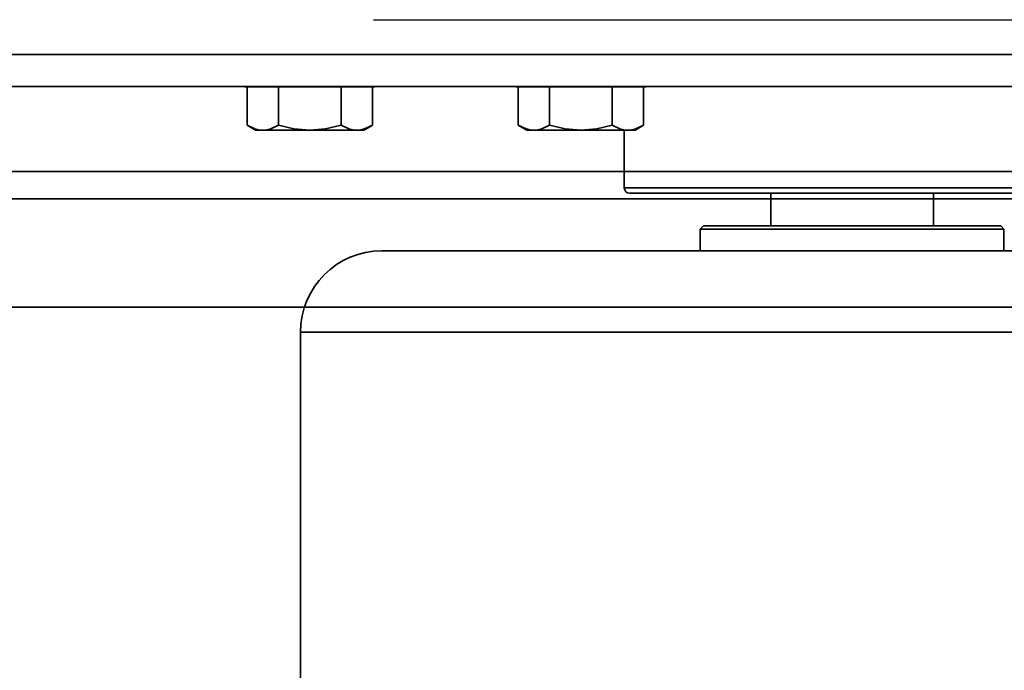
# Model space of a CAD drawing. Header units: millimetres. Extents: x 42175 to 97175, y 10092 to 468192.
# Tile 14 of 256: x 61908 to 61998, y 25564 to 25624. Entities that reach past the tile are written whole.
import ezdxf

# ---------------------------------------------------------------- set-up
doc = ezdxf.new("R2010")
doc.units = ezdxf.units.MM
doc.header["$XCLIPFRAME"] = 2
for name, color, linetype in [('AHU03-3-42843OBJ', 8, 'Continuous'), ('AHU03-3-44720OBJ', 8, 'Continuous'), ('AHU03-3-68109OBJ', 8, 'Continuous'), ('EC-MTR_250-0_7OBJ', 8, 'Continuous'), ('HEX_HEAD_SCR_M6X25OBJ', 8, 'Continuous'), ('PLAIN_WSH_6OBJ', 8, 'Continuous')]:
    doc.layers.add(name, color=color, linetype=linetype)
picture_1 = doc.add_image_def('image1.bmp', size_in_pixel=(951, 911))

msp = doc.modelspace()

# ---------------------------------------------------------------- linework, layer by layer
at = {"color": 8, "linetype": 'Continuous', "lineweight": 35, "ltscale": 100}
for p, q in [((61551.759, 25607.628), (63368.759, 25607.628)), ((62934.066, 25597.628), (61551.759, 25597.628))]:
    msp.add_line(p, q, dxfattribs=at)
at = {"layer": 'AHU03-3-42843OBJ', "color": 8, "linetype": 'Continuous', "lineweight": 35, "ltscale": 100}
for p, q in [((61940.149, 25624.093), (62052.979, 25624.127)), ((62095.277, 25620.912), (61873.277, 25620.912)), ((62095.277, 25617.962), (61873.277, 25617.962))]:
    msp.add_line(p, q, dxfattribs=at)
at = {"layer": 'AHU03-3-44720OBJ', "color": 8, "linetype": 'Continuous', "lineweight": 35, "ltscale": 100}
for p, q in [((61963.277, 25608.627), (61963.277, 25613.944)), ((62005.277, 25608.627), (61963.277, 25608.627)), ((62004.777, 25608.127), (61963.777, 25608.127))]:
    msp.add_line(p, q, dxfattribs=at)
msp.add_arc((61963.777, 25608.627), 0.5, 180, 270, dxfattribs=at)
at = {"layer": 'AHU03-3-68109OBJ', "color": 8, "linetype": 'Continuous', "lineweight": 35, "ltscale": 100}
for p, q in [((62147.277, 25610.128), (61821.277, 25610.128)), ((61820.777, 25607.628), (62147.777, 25607.628))]:
    msp.add_line(p, q, dxfattribs=at)
at = {"layer": 'EC-MTR_250-0_7OBJ', "color": 8, "linetype": 'Continuous', "lineweight": 35, "ltscale": 100}
for p, q in [((61976.777, 25608.127), (61976.777, 25605.127)), ((61991.777, 25608.127), (61991.777, 25605.127)), ((61970.577, 25605.127), (61970.277, 25604.827)), ((61970.577, 25605.127), (61976.777, 25605.127)), ((61976.777, 25605.127), (61991.777, 25605.127)), ((61991.777, 25605.127), (61997.977, 25605.127)), ((61997.977, 25605.127), (61998.277, 25604.827)), ((61970.277, 25604.827), (61970.277, 25602.827)), ((61970.277, 25604.827), (61998.277, 25604.827)), ((61998.277, 25604.827), (61998.277, 25602.827)), ((61940.927, 25602.827), (61970.277, 25602.827)), ((61970.277, 25602.827), (61998.277, 25602.827)), ((61998.277, 25602.827), (62027.627, 25602.827)), ((61933.427, 25536.827), (61933.427, 25595.327)), ((61933.427, 25595.327), (62035.127, 25595.327))]:
    msp.add_line(p, q, dxfattribs=at)
msp.add_arc((61940.927, 25595.327), 7.5, 90, 180, dxfattribs=at)
at = {"layer": 'HEX_HEAD_SCR_M6X25OBJ', "color": 8, "linetype": 'Continuous', "lineweight": 35, "ltscale": 100}
for p, q in [((61928.503, 25617.944), (61928.503, 25614.391)), ((61931.39, 25617.944), (61931.39, 25614.391)), ((61937.163, 25617.944), (61937.163, 25614.391)), ((61940.05, 25617.944), (61940.05, 25614.391)), ((61953.503, 25617.944), (61953.503, 25614.391)), ((61956.39, 25617.944), (61956.39, 25614.391)), ((61962.163, 25617.944), (61962.163, 25614.391)), ((61965.05, 25617.944), (61965.05, 25614.391)), ((61928.503, 25614.391), (61929.277, 25613.944)), ((61940.05, 25614.391), (61939.277, 25613.944)), ((61953.503, 25614.391), (61954.277, 25613.944)), ((61965.05, 25614.391), (61964.277, 25613.944)), ((61939.276, 25613.944), (61929.277, 25613.944)), ((61964.276, 25613.944), (61954.277, 25613.944))]:
    msp.add_line(p, q, dxfattribs=at)
at = {"layer": 'HEX_HEAD_SCR_M6X25OBJ', "color": 8, "linetype": 'Continuous', "lineweight": 35, "ltscale": 100, "flags": 128}
for points in [[(61929.946, 25613.944), (61929.58, 25613.975), (61929.217, 25614.065), (61928.503, 25614.391)], [(61931.39, 25614.391), (61930.676, 25614.065), (61930.312, 25613.975), (61929.946, 25613.944)], [(61934.277, 25613.944), (61932.818, 25614.065), (61931.39, 25614.391)], [(61937.163, 25614.391), (61935.736, 25614.065), (61934.277, 25613.944)], [(61938.607, 25613.944), (61938.241, 25613.975), (61937.877, 25614.065), (61937.163, 25614.391)], [(61940.05, 25614.391), (61939.336, 25614.065), (61938.973, 25613.975), (61938.607, 25613.944)], [(61954.946, 25613.944), (61954.58, 25613.975), (61954.217, 25614.065), (61953.503, 25614.391)], [(61956.39, 25614.391), (61955.676, 25614.065), (61955.312, 25613.975), (61954.946, 25613.944)], [(61959.277, 25613.944), (61957.818, 25614.065), (61956.39, 25614.391)], [(61962.163, 25614.391), (61960.736, 25614.065), (61959.277, 25613.944)], [(61963.607, 25613.944), (61963.241, 25613.975), (61962.877, 25614.065), (61962.163, 25614.391)], [(61965.05, 25614.391), (61964.336, 25614.065), (61963.973, 25613.975), (61963.607, 25613.944)]]:
    msp.add_lwpolyline(points, dxfattribs=at)
at = {"layer": 'PLAIN_WSH_6OBJ', "color": 8, "linetype": 'Continuous', "lineweight": 35, "ltscale": 100}
for p, q in [((61928.277, 25617.944), (61928.277, 25617.962)), ((61928.277, 25617.944), (61940.276, 25617.944)), ((61940.277, 25617.944), (61940.277, 25617.962)), ((61953.277, 25617.944), (61953.277, 25617.962)), ((61953.277, 25617.944), (61965.276, 25617.944)), ((61965.277, 25617.944), (61965.277, 25617.962))]:
    msp.add_line(p, q, dxfattribs=at)

# ---------------------------------------------------------------- pictures from other files: only their frames are drawn
at = {"color": 8, "lineweight": 13}
image = msp.add_image(picture_1, insert=(61504.134, 26425.821), size_in_units=(1986.021, 1904.625), rotation=-90, dxfattribs=at)
image.set_boundary_path([(-0.5, -0.5), (950.5, 910.5)])

doc.saveas('drawing.dxf')
